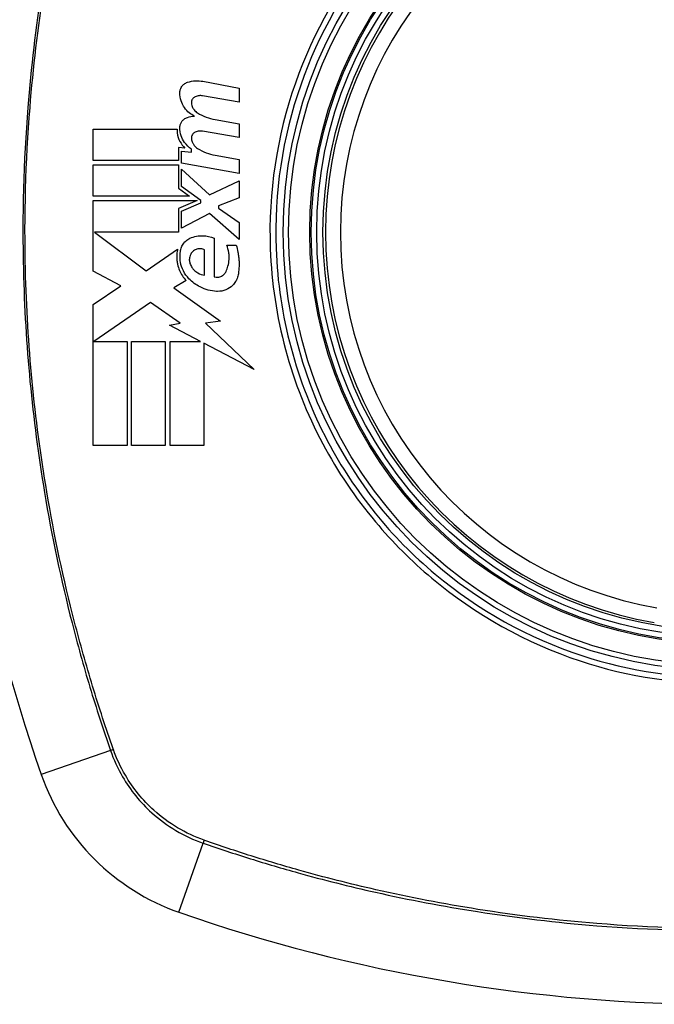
# Model space of a CAD drawing. Header units: inches. Extents: x 93 to 225, y 70 to 97.
# Tile 20 of 27: x 191.238 to 191.739, y 95.162 to 95.94. Entities that reach past the tile are written whole.
import ezdxf

# ---------------------------------------------------------------- set-up
doc = ezdxf.new("R2010")
doc.units = ezdxf.units.IN
doc.header["$MEASUREMENT"] = 0
doc.layers.add('Visible Edges(ANSI)', color=7, linetype='Continuous', lineweight=25)
doc.layers.add('Visible Tangent Edges(ANSI)', color=7, linetype='Continuous', lineweight=25)

msp = doc.modelspace()

# ---------------------------------------------------------------- linework, layer by layer
at = {"layer": 'Visible Edges(ANSI)'}
for p, q in [((191.38283, 95.89108), (191.4114, 95.88553)), ((191.4114, 95.87453), (191.38265, 95.87959)), ((191.4114, 95.88553), (191.4114, 95.87453)), ((191.39265, 95.86084), (191.4114, 95.85753)), ((191.4114, 95.85753), (191.4114, 95.84653)), ((191.29615, 95.82853), (191.29615, 95.85328)), ((191.29615, 95.85328), (191.3624, 95.85328)), ((191.4114, 95.84653), (191.38265, 95.8516)), ((191.36865, 95.83833), (191.36352, 95.83878)), ((191.36352, 95.83878), (191.36352, 95.82853)), ((191.3659, 95.82631), (191.3659, 95.83578)), ((191.3659, 95.83578), (191.3739, 95.83508)), ((191.3739, 95.83508), (191.3739, 95.8375)), ((191.39265, 95.83259), (191.4114, 95.82928)), ((191.36352, 95.82853), (191.29615, 95.82853)), ((191.29615, 95.80028), (191.29615, 95.82503)), ((191.29615, 95.82503), (191.36352, 95.82503)), ((191.36352, 95.82503), (191.36352, 95.80655)), ((191.4114, 95.81828), (191.3659, 95.82631)), ((191.4114, 95.82928), (191.4114, 95.81828)), ((191.3659, 95.80791), (191.3659, 95.82153)), ((191.3659, 95.82153), (191.38799, 95.80128)), ((191.38121, 95.79678), (191.3659, 95.80791)), ((191.38799, 95.80128), (191.4114, 95.81253)), ((191.4114, 95.81253), (191.4114, 95.79903)), ((191.37215, 95.80028), (191.29615, 95.80028)), ((191.36352, 95.80655), (191.37215, 95.80028)), ((191.29615, 95.74103), (191.29615, 95.79678)), ((191.29615, 95.79678), (191.37824, 95.79678)), ((191.37824, 95.79678), (191.36352, 95.79053)), ((191.3659, 95.78853), (191.38121, 95.79503)), ((191.38121, 95.79503), (191.38121, 95.79678)), ((191.4114, 95.79903), (191.39515, 95.79278)), ((191.39515, 95.79278), (191.39515, 95.79078)), ((191.36352, 95.79053), (191.36352, 95.77178)), ((191.3659, 95.77503), (191.3659, 95.78853)), ((191.38815, 95.78653), (191.3659, 95.77503)), ((191.4114, 95.76603), (191.38815, 95.78653)), ((191.39515, 95.79078), (191.4114, 95.77953)), ((191.4114, 95.77953), (191.4114, 95.76603)), ((191.36352, 95.77178), (191.29719, 95.77178)), ((191.29719, 95.77178), (191.33802, 95.74128)), ((191.39165, 95.76703), (191.39165, 95.73653)), ((191.40165, 95.76153), (191.40915, 95.76153)), ((191.33802, 95.74128), (191.3629, 95.75853)), ((191.38415, 95.73778), (191.38415, 95.75778)), ((191.31791, 95.72946), (191.29615, 95.74103)), ((191.36965, 95.73357), (191.36002, 95.72778)), ((191.29615, 95.71478), (191.31791, 95.72946)), ((191.36002, 95.72778), (191.39672, 95.7016)), ((191.29615, 95.60328), (191.29615, 95.71478)), ((191.3414, 95.71628), (191.29665, 95.68553)), ((191.36478, 95.69991), (191.3414, 95.71628)), ((191.3564, 95.69828), (191.36478, 95.69991)), ((191.39672, 95.7016), (191.3849, 95.69994)), ((191.3849, 95.69994), (191.4234, 95.6634)), ((191.38089, 95.68553), (191.3564, 95.69828)), ((191.29665, 95.68553), (191.3229, 95.68553)), ((191.3229, 95.68553), (191.3229, 95.60328)), ((191.3264, 95.60328), (191.3264, 95.68553)), ((191.3264, 95.68553), (191.35315, 95.68553)), ((191.35315, 95.68553), (191.35315, 95.60328)), ((191.3569, 95.60328), (191.3569, 95.68553)), ((191.3569, 95.68553), (191.38089, 95.68553)), ((191.4234, 95.6634), (191.38365, 95.6841)), ((191.38365, 95.6841), (191.38365, 95.60328)), ((191.3229, 95.60328), (191.29615, 95.60328)), ((191.35315, 95.60328), (191.3264, 95.60328)), ((191.38365, 95.60328), (191.3569, 95.60328))]:
    msp.add_line(p, q, dxfattribs=at)
for radius in [0.31988, 0.31496]:
    msp.add_circle((191.79265, 95.77178), radius, dxfattribs=at)
for centre, radius, start, end in [((192.48163, 95.77178), 1.29921, 160.73366, 199.26634), ((191.79265, 95.77178), 0.31299, 99.78402, 260.21598), ((191.42242, 95.40155), 0.17717, 199.26634, 250.73366), ((191.79265, 96.46076), 1.29921, 250.73366, 289.26634)]:
    msp.add_arc(centre, radius, start, end, dxfattribs=at)
for points, knots in [([(191.36467, 95.88203), (191.36467, 95.88223), (191.36468, 95.88243), (191.3647, 95.88277), (191.36472, 95.88292), (191.36475, 95.88315), (191.36476, 95.88323), (191.36478, 95.8834), (191.3648, 95.88348), (191.36483, 95.88365), (191.36485, 95.88375), (191.3649, 95.88398), (191.36493, 95.88413), (191.36508, 95.88468), (191.36522, 95.88508), (191.3656, 95.88595), (191.36585, 95.88641), (191.36668, 95.88766), (191.36735, 95.88836), (191.36889, 95.88953), (191.36974, 95.88998), (191.37065, 95.89028)], [-0.02806933, -0.02806933, -0.02806933, -0.02806933, -0.02655837, -0.02655837, -0.0254402, -0.0254402, -0.02479565, -0.02479565, -0.02416023, -0.02416023, -0.02344141, -0.02344141, -0.02230527, -0.02230527, -0.01907839, -0.01907839, -0.01504987, -0.01504987, -0.00755311, -0.00755311, 0, 0, 0, 0]), ([(191.37065, 95.89028), (191.3727, 95.89097), (191.37482, 95.89137), (191.37893, 95.89159), (191.3809, 95.89145), (191.38283, 95.89108)], [-0.03334269, -0.03334269, -0.03334269, -0.03334269, -0.01618292, -0.01618292, -0.00041988, -0.00041988, -0.00041988, -0.00041988]), ([(191.37615, 95.86353), (191.37471, 95.86423), (191.37335, 95.86511), (191.37067, 95.86732), (191.36939, 95.86871), (191.36716, 95.87193), (191.36625, 95.87377), (191.36498, 95.87776), (191.36466, 95.87988), (191.36467, 95.88203)], [-0.06020904, -0.06020904, -0.06020904, -0.06020904, -0.04740935, -0.04740935, -0.03262202, -0.03262202, -0.01678225, -0.01678225, -0.00037275, -0.00037275, -0.00037275, -0.00037275]), ([(191.37677, 95.8789), (191.37646, 95.87876), (191.37616, 95.87859), (191.37552, 95.87814), (191.3752, 95.87784), (191.37464, 95.87717), (191.37441, 95.87681), (191.37411, 95.87616), (191.37401, 95.8759), (191.37392, 95.87554), (191.3739, 95.87546), (191.37387, 95.87532), (191.37386, 95.87526), (191.37384, 95.87516), (191.37383, 95.87511), (191.37381, 95.87499), (191.3738, 95.87493), (191.37379, 95.87476), (191.37378, 95.87466), (191.37376, 95.87429), (191.37377, 95.87404), (191.37379, 95.87378)], [-0.01825939, -0.01825939, -0.01825939, -0.01825939, -0.01555937, -0.01555937, -0.01215229, -0.01215229, -0.00884391, -0.00884391, -0.00670425, -0.00670425, -0.00603459, -0.00603459, -0.00561463, -0.00561463, -0.00522861, -0.00522861, -0.00473542, -0.00473542, -0.00393494, -0.00393494, -0.00196875, -0.00196875, -0.00196875, -0.00196875]), ([(191.38265, 95.87959), (191.38173, 95.87976), (191.38079, 95.87979), (191.3788, 95.8796), (191.37775, 95.87933), (191.37677, 95.8789)], [-0.01599987, -0.01599987, -0.01599987, -0.01599987, -0.00850266, -0.00850266, 0, 0, 0, 0]), ([(191.37379, 95.87378), (191.37392, 95.8726), (191.37424, 95.87146), (191.37508, 95.86971), (191.37548, 95.86905), (191.3767, 95.86749), (191.3776, 95.86667), (191.37861, 95.86603)], [-0.02463691, -0.02463691, -0.02463691, -0.02463691, -0.01555528, -0.01555528, -0.00955626, -0.00955626, 0, 0, 0, 0]), ([(191.36467, 95.85453), (191.36467, 95.85464), (191.36467, 95.85476), (191.36468, 95.85496), (191.36469, 95.85505), (191.3647, 95.85522), (191.36471, 95.85531), (191.36473, 95.85546), (191.36474, 95.85554), (191.36476, 95.85571), (191.36477, 95.8558), (191.36481, 95.85602), (191.36484, 95.85615), (191.36494, 95.85663), (191.36504, 95.85697), (191.36542, 95.85801), (191.36576, 95.85867), (191.36668, 95.86), (191.3673, 95.86064), (191.36879, 95.86178), (191.36969, 95.86224), (191.37065, 95.86253)], [-0.02766047, -0.02766047, -0.02766047, -0.02766047, -0.02680401, -0.02680401, -0.0261056, -0.0261056, -0.02548201, -0.02548201, -0.02488025, -0.02488025, -0.02420509, -0.02420509, -0.02317395, -0.02317395, -0.02044509, -0.02044509, -0.01476326, -0.01476326, -0.00792574, -0.00792574, 0, 0, 0, 0]), ([(191.3739, 95.8375), (191.37174, 95.83888), (191.36984, 95.84067), (191.36721, 95.8444), (191.36631, 95.84616), (191.365, 95.85012), (191.36465, 95.85232), (191.36467, 95.85453)], [-0.0529494, -0.0529494, -0.0529494, -0.0529494, -0.03254649, -0.03254649, -0.01730062, -0.01730062, -0.00039707, -0.00039707, -0.00039707, -0.00039707]), ([(191.3624, 95.85328), (191.36237, 95.85229), (191.36243, 95.85131), (191.36286, 95.84791), (191.36361, 95.84559), (191.36576, 95.84154), (191.36709, 95.83981), (191.36865, 95.83833)], [-0.04317297, -0.04317297, -0.04317297, -0.04317297, -0.0356333, -0.0356333, -0.01696241, -0.01696241, 0, 0, 0, 0]), ([(191.37677, 95.8509), (191.37645, 95.85076), (191.37614, 95.85059), (191.37549, 95.85012), (191.37517, 95.84982), (191.37461, 95.84913), (191.37438, 95.84875), (191.37407, 95.84806), (191.37397, 95.84775), (191.37387, 95.84735), (191.37386, 95.84726), (191.37383, 95.84712), (191.37382, 95.84706), (191.37381, 95.84696), (191.3738, 95.84691), (191.37379, 95.8468), (191.37378, 95.84673), (191.37377, 95.84657), (191.37377, 95.84647), (191.37377, 95.84618), (191.37377, 95.84599), (191.37379, 95.84579)], [-0.01824014, -0.01824014, -0.01824014, -0.01824014, -0.0154558, -0.0154558, -0.01198937, -0.01198937, -0.00859566, -0.00859566, -0.00615971, -0.00615971, -0.00546034, -0.00546034, -0.00503601, -0.00503601, -0.00465527, -0.00465527, -0.00417342, -0.00417342, -0.00341971, -0.00341971, -0.00194251, -0.00194251, -0.00194251, -0.00194251]), ([(191.38265, 95.8516), (191.38172, 95.85176), (191.38077, 95.8518), (191.37878, 95.8516), (191.37775, 95.85133), (191.37677, 95.8509)], [-0.01604893, -0.01604893, -0.01604893, -0.01604893, -0.00847727, -0.00847727, 0, 0, 0, 0]), ([(191.37379, 95.84579), (191.37392, 95.84457), (191.37426, 95.8434), (191.37513, 95.84162), (191.37553, 95.84097), (191.37674, 95.83945), (191.37762, 95.83866), (191.37861, 95.83803)], [-0.02463866, -0.02463866, -0.02463866, -0.02463866, -0.01525184, -0.01525184, -0.00931987, -0.00931987, 0, 0, 0, 0]), ([(191.37265, 95.76703), (191.3743, 95.76776), (191.37603, 95.7683), (191.3795, 95.76895), (191.38123, 95.76908), (191.38594, 95.76892), (191.38889, 95.76825), (191.39165, 95.76703)], [-0.05252162, -0.05252162, -0.05252162, -0.05252162, -0.03802982, -0.03802982, -0.02406892, -0.02406892, 0, 0, 0, 0]), ([(191.36515, 95.75653), (191.36519, 95.7571), (191.36528, 95.75767), (191.36566, 95.75936), (191.36607, 95.76045), (191.36731, 95.76274), (191.3682, 95.76387), (191.37026, 95.76574), (191.37141, 95.76649), (191.37265, 95.76703)], [-0.03526655, -0.03526655, -0.03526655, -0.03526655, -0.03088657, -0.03088657, -0.02197862, -0.02197862, -0.01079591, -0.01079591, 0, 0, 0, 0]), ([(191.40115, 95.74078), (191.40177, 95.74211), (191.40229, 95.74349), (191.40315, 95.74662), (191.40344, 95.74837), (191.40358, 95.75063), (191.4036, 95.75112), (191.4036, 95.75191), (191.4036, 95.7522), (191.40358, 95.75275), (191.40357, 95.75301), (191.40354, 95.75359), (191.40351, 95.75392), (191.40343, 95.75473), (191.40337, 95.75522), (191.40297, 95.75772), (191.40242, 95.75967), (191.40165, 95.76153)], [-0.05506664, -0.05506664, -0.05506664, -0.05506664, -0.04374259, -0.04374259, -0.03018084, -0.03018084, -0.0264387, -0.0264387, -0.02420765, -0.02420765, -0.02223233, -0.02223233, -0.01976957, -0.01976957, -0.01599104, -0.01599104, -0.00050036, -0.00050036, -0.00050036, -0.00050036]), ([(191.40915, 95.76153), (191.4097, 95.75975), (191.41016, 95.75793), (191.41075, 95.75489), (191.41094, 95.75368), (191.41117, 95.75178), (191.41123, 95.7511), (191.41133, 95.7499), (191.41136, 95.7494), (191.41141, 95.74836), (191.41143, 95.74783), (191.41145, 95.7465), (191.41144, 95.7457), (191.41136, 95.74294), (191.41118, 95.74098), (191.4109, 95.73903)], [-0.05857853, -0.05857853, -0.05857853, -0.05857853, -0.04427096, -0.04427096, -0.03493369, -0.03493369, -0.0296881, -0.0296881, -0.0258246, -0.0258246, -0.02178743, -0.02178743, -0.01568984, -0.01568984, -0.00067754, -0.00067754, -0.00067754, -0.00067754]), ([(191.3629, 95.75853), (191.3626, 95.75723), (191.36239, 95.75591), (191.36225, 95.75416), (191.36223, 95.75375), (191.3622, 95.75296), (191.3622, 95.75258), (191.3622, 95.75192), (191.36221, 95.75165), (191.36223, 95.75111), (191.36224, 95.75086), (191.36228, 95.75019), (191.36232, 95.74978), (191.36247, 95.74838), (191.36264, 95.7474), (191.36321, 95.74479), (191.36373, 95.74318), (191.36566, 95.73863), (191.36745, 95.7359), (191.36965, 95.73357)], [-0.06899169, -0.06899169, -0.06899169, -0.06899169, -0.05878002, -0.05878002, -0.05561, -0.05561, -0.05273167, -0.05273167, -0.05061216, -0.05061216, -0.04865735, -0.04865735, -0.04550856, -0.04550856, -0.03795067, -0.03795067, -0.02502911, -0.02502911, 0, 0, 0, 0]), ([(191.37184, 95.73503), (191.37008, 95.73684), (191.36859, 95.73892), (191.36635, 95.74339), (191.36557, 95.74573), (191.36505, 95.7488), (191.36496, 95.74943), (191.36487, 95.75039), (191.36485, 95.75071), (191.36482, 95.75127), (191.36481, 95.75152), (191.3648, 95.75205), (191.3648, 95.75232), (191.3648, 95.75305), (191.36482, 95.75349), (191.3649, 95.75481), (191.365, 95.75568), (191.36515, 95.75653)], [-0.06373187, -0.06373187, -0.06373187, -0.06373187, -0.04404665, -0.04404665, -0.02524201, -0.02524201, -0.02033555, -0.02033555, -0.01791741, -0.01791741, -0.01602226, -0.01602226, -0.01392522, -0.01392522, -0.01050046, -0.01050046, -0.00386231, -0.00386231, -0.00386231, -0.00386231]), ([(191.37415, 95.75578), (191.37382, 95.75538), (191.37353, 95.75495), (191.37292, 95.75384), (191.37264, 95.75315), (191.37228, 95.75184), (191.37218, 95.75123), (191.37213, 95.75045), (191.37213, 95.75028), (191.37213, 95.75001), (191.37213, 95.74991), (191.37213, 95.74971), (191.37214, 95.74962), (191.37215, 95.74942), (191.37216, 95.74931), (191.37219, 95.74902), (191.37221, 95.74885), (191.37232, 95.74811), (191.37246, 95.74756), (191.37265, 95.74703)], [-0.02524521, -0.02524521, -0.02524521, -0.02524521, -0.02119963, -0.02119963, -0.01548649, -0.01548649, -0.0107886, -0.0107886, -0.00949271, -0.00949271, -0.00871746, -0.00871746, -0.00802869, -0.00802869, -0.00716605, -0.00716605, -0.00583345, -0.00583345, -0.00150535, -0.00150535, -0.00150535, -0.00150535]), ([(191.38415, 95.75778), (191.38397, 95.75788), (191.38378, 95.75797), (191.3831, 95.75828), (191.38258, 95.75845), (191.38098, 95.7588), (191.37988, 95.75881), (191.37786, 95.75841), (191.37693, 95.75805), (191.37536, 95.75706), (191.3747, 95.75647), (191.37415, 95.75578)], [-0.02954107, -0.02954107, -0.02954107, -0.02954107, -0.0279188, -0.0279188, -0.02353211, -0.02353211, -0.01478416, -0.01478416, -0.00692303, -0.00692303, 0, 0, 0, 0]), ([(191.37265, 95.74703), (191.37304, 95.74592), (191.37357, 95.74486), (191.37467, 95.74321), (191.37519, 95.74257), (191.37665, 95.74105), (191.37766, 95.74025), (191.38043, 95.73863), (191.38226, 95.73801), (191.38415, 95.73778)], [-0.04086178, -0.04086178, -0.04086178, -0.04086178, -0.03180686, -0.03180686, -0.02543884, -0.02543884, -0.01530154, -0.01530154, 0, 0, 0, 0]), ([(191.39165, 95.73653), (191.39181, 95.73648), (191.39197, 95.73644), (191.39298, 95.73621), (191.39386, 95.73616), (191.39573, 95.73635), (191.39672, 95.73664), (191.39844, 95.73754), (191.39917, 95.7381), (191.40034, 95.73937), (191.4008, 95.74005), (191.40115, 95.74078)], [-0.03010904, -0.03010904, -0.03010904, -0.03010904, -0.02874945, -0.02874945, -0.02177568, -0.02177568, -0.01355693, -0.01355693, -0.00629065, -0.00629065, 0, 0, 0, 0]), ([(191.4109, 95.73903), (191.4107, 95.73772), (191.41035, 95.73645), (191.40953, 95.73443), (191.40914, 95.73365), (191.408, 95.73177), (191.40717, 95.73073), (191.40474, 95.72831), (191.40299, 95.72714), (191.39899, 95.72543), (191.39673, 95.72498), (191.39418, 95.72501), (191.39391, 95.72502), (191.39365, 95.72503)], [-0.07879273, -0.07879273, -0.07879273, -0.07879273, -0.06865981, -0.06865981, -0.06195708, -0.06195708, -0.05155002, -0.05155002, -0.03492434, -0.03492434, -0.01659653, -0.01659653, -0.01443138, -0.01443138, -0.01443138, -0.01443138]), ([(191.39365, 95.72503), (191.38917, 95.7253), (191.38477, 95.72648), (191.37744, 95.73017), (191.37443, 95.73236), (191.37184, 95.73503)], [-0.0651785, -0.0651785, -0.0651785, -0.0651785, -0.02911205, -0.02911205, 0, 0, 0, 0])]:
    msp.add_open_spline(points, degree=3, knots=knots, dxfattribs=at)
for points in [[(191.37065, 95.86253), (191.37244, 95.86308), (191.37429, 95.86341), (191.37615, 95.86353)], [(191.37861, 95.86603), (191.38292, 95.8634), (191.38769, 95.86164), (191.39265, 95.86084)], [(191.37861, 95.83803), (191.38291, 95.8353), (191.38768, 95.83346), (191.39265, 95.83259)]]:
    msp.add_open_spline(points, degree=3, dxfattribs=at)
at = {"layer": 'Visible Tangent Edges(ANSI)'}
for p, q in [((191.30983, 95.3622), (191.25518, 95.34309)), ((191.36396, 95.23431), (191.38307, 95.28896))]:
    msp.add_line(p, q, dxfattribs=at)
for radius in [0.34636, 0.34222, 0.32539, 0.3242]:
    msp.add_circle((191.79265, 95.77178), radius, dxfattribs=at)
msp.add_arc((191.79265, 95.77178), 0.30118, 99.78402, 260.21598, dxfattribs=at)
for centre, major_axis, start_param, end_param in [((191.31448, 95.36382), (-0.00931, -0.00321), 1.046967, 1.310674), ((191.38469, 95.29361), (0.00321, 0.00931), 1.830918, 2.094625)]:
    msp.add_ellipse(centre, major_axis=major_axis, ratio=0.002592, start_param=start_param, end_param=end_param, dxfattribs=at)
for points, knots in [([(191.30983, 96.18137), (191.30558, 96.169), (191.30142, 96.15658), (191.2936, 96.13159), (191.28989, 96.11903), (191.28074, 96.0862), (191.27561, 96.06581), (191.26501, 96.01862), (191.25989, 95.99172), (191.25077, 95.93342), (191.24707, 95.90198), (191.24117, 95.82761), (191.24, 95.78475), (191.24243, 95.68306), (191.24802, 95.62419), (191.26349, 95.53155), (191.27075, 95.49712), (191.2838, 95.44607), (191.28851, 95.42914), (191.2961, 95.40391), (191.29873, 95.39552), (191.30415, 95.37882), (191.30698, 95.3705), (191.30983, 95.3622)], [0, 0, 0, 0, 0.099284, 0.099284, 0.198296, 0.198296, 0.356933, 0.356933, 0.563161, 0.563161, 0.801732, 0.801732, 1.126637, 1.126637, 1.572986, 1.572986, 1.839557, 1.839557, 1.972882, 1.972882, 2.039554, 2.039554, 2.106203, 2.106203, 2.106203, 2.106203]), ([(191.31193, 95.36345), (191.30903, 95.37171), (191.30632, 95.37971), (191.30091, 95.39622), (191.29827, 95.40458), (191.29062, 95.42974), (191.28587, 95.44663), (191.27272, 95.49756), (191.26539, 95.53192), (191.24976, 95.6244), (191.24409, 95.68318), (191.24163, 95.78473), (191.24282, 95.82754), (191.24879, 95.9018), (191.25253, 95.9332), (191.26175, 95.99139), (191.26692, 96.01823), (191.27762, 96.06532), (191.28279, 96.08566), (191.29201, 96.11842), (191.29575, 96.13094), (191.30358, 96.1557), (191.30758, 96.16772), (191.31193, 96.18012)], [-2.104956, -2.104956, -2.104956, -2.104956, -2.039554, -2.039554, -1.972882, -1.972882, -1.839557, -1.839557, -1.572986, -1.572986, -1.126637, -1.126637, -0.801732, -0.801732, -0.563161, -0.563161, -0.356933, -0.356933, -0.198296, -0.198296, -0.099284, -0.099284, -0.001246, -0.001246, -0.001246, -0.001246]), ([(191.79265, 96.12401), (191.81544, 96.12401), (191.83844, 96.12179), (191.88999, 96.11163), (191.91804, 96.10233), (191.97111, 96.07705), (191.99627, 96.06093), (192.01887, 96.04206), (192.05303, 96.01355), (192.0813, 95.97884), (192.12213, 95.90324), (192.13526, 95.86352), (192.14646, 95.7865), (192.14602, 95.74917), (192.13249, 95.66843), (192.11583, 95.62424), (192.08316, 95.5716), (192.07349, 95.5582), (192.06293, 95.54556), (192.03319, 95.50994), (191.99646, 95.48052), (191.90734, 95.43437), (191.85395, 95.42075), (191.76003, 95.41879), (191.72015, 95.42477), (191.64, 95.45113), (191.60039, 95.47314), (191.56643, 95.5015), (191.5316, 95.53057), (191.50271, 95.56633), (191.45661, 95.65345), (191.4426, 95.70576), (191.43905, 95.80276), (191.44564, 95.84661), (191.47409, 95.92821), (191.49532, 95.96561), (191.52237, 95.998), (191.55197, 96.03346), (191.58856, 96.06281), (191.64791, 96.09367), (191.667, 96.10156), (191.72064, 96.11845), (191.75685, 96.12401), (191.79265, 96.12401)], [-3.141593, -3.141593, -3.141593, -3.141593, -2.946594, -2.946594, -2.696251, -2.696251, -2.445914, -2.445914, -2.445914, -2.067507, -2.067507, -1.716551, -1.716551, -1.405531, -1.405531, -1.016056, -1.016056, -0.875434, -0.875434, -0.875434, -0.479101, -0.479101, -0.021702, -0.021702, 0.31764, 0.31764, 0.695378, 0.695378, 0.695378, 1.082671, 1.082671, 1.532987, 1.532987, 1.905714, 1.905714, 2.266012, 2.266012, 2.266012, 2.660331, 2.660331, 2.835226, 2.835226, 3.141593, 3.141593, 3.141593, 3.141593]), ([(191.51919, 96.00066), (191.49175, 95.96794), (191.47015, 95.93015), (191.44118, 95.84758), (191.43444, 95.80316), (191.43807, 95.70491), (191.45237, 95.65195), (191.4893, 95.58255), (191.50325, 95.56191), (191.51919, 95.54291)], [-2.266012, -2.266012, -2.266012, -2.266012, -1.905714, -1.905714, -1.532987, -1.532987, -1.082671, -1.082671, -0.873089, -0.873089, -0.873089, -0.873089]), ([(191.56378, 95.49832), (191.59807, 95.46955), (191.6381, 95.44716), (191.71921, 95.4203), (191.75961, 95.4142), (191.85474, 95.4162), (191.90881, 95.4301), (191.98013, 95.46726), (192.00173, 95.48172), (192.02152, 95.49832)], [-0.695378, -0.695378, -0.695378, -0.695378, -0.31764, -0.31764, 0.021702, 0.021702, 0.479101, 0.479101, 0.69757, 0.69757, 0.69757, 0.69757]), ([(191.30983, 95.3622), (191.31232, 95.35496), (191.31552, 95.34797), (191.32551, 95.33077), (191.33332, 95.32115), (191.35417, 95.30234), (191.36809, 95.29412), (191.38307, 95.28896)], [0, 0, 0, 0, 0.0558923, 0.0558923, 0.1453199, 0.1453199, 0.261048, 0.261048, 0.261048, 0.261048]), ([(191.38384, 95.29123), (191.36922, 95.29643), (191.35566, 95.30452), (191.3353, 95.32293), (191.32765, 95.33232), (191.31779, 95.3491), (191.31461, 95.35591), (191.3121, 95.36297)], [-0.261048, -0.261048, -0.261048, -0.261048, -0.1453199, -0.1453199, -0.0558923, -0.0558923, 0, 0, 0, 0]), ([(191.38307, 95.28896), (191.39544, 95.28471), (191.40786, 95.28055), (191.43285, 95.27273), (191.4454, 95.26902), (191.47824, 95.25987), (191.49862, 95.25474), (191.54582, 95.24414), (191.57271, 95.23902), (191.63101, 95.2299), (191.66245, 95.2262), (191.73682, 95.2203), (191.77969, 95.21913), (191.88137, 95.22156), (191.94024, 95.22715), (192.03289, 95.24263), (192.06731, 95.24988), (192.11836, 95.26293), (192.13529, 95.26764), (192.16052, 95.27524), (192.16891, 95.27786), (192.18562, 95.28328), (192.19393, 95.28611), (192.20223, 95.28896)], [0, 0, 0, 0, 0.099284, 0.099284, 0.198296, 0.198296, 0.356933, 0.356933, 0.563161, 0.563161, 0.801732, 0.801732, 1.126637, 1.126637, 1.572986, 1.572986, 1.839557, 1.839557, 1.972882, 1.972882, 2.039554, 2.039554, 2.106203, 2.106203, 2.106203, 2.106203]), ([(192.20099, 95.29106), (192.19272, 95.28816), (192.18472, 95.28545), (192.16822, 95.28004), (192.15986, 95.2774), (192.13469, 95.26975), (192.1178, 95.265), (192.06687, 95.25185), (192.03252, 95.24452), (191.94004, 95.22889), (191.88125, 95.22323), (191.7797, 95.22076), (191.73689, 95.22195), (191.66263, 95.22792), (191.63124, 95.23166), (191.57304, 95.24088), (191.5462, 95.24605), (191.49911, 95.25675), (191.47877, 95.26192), (191.44601, 95.27114), (191.43349, 95.27488), (191.40873, 95.28271), (191.39671, 95.28671), (191.38432, 95.29106)], [-2.104956, -2.104956, -2.104956, -2.104956, -2.039554, -2.039554, -1.972882, -1.972882, -1.839557, -1.839557, -1.572986, -1.572986, -1.126637, -1.126637, -0.801732, -0.801732, -0.563161, -0.563161, -0.356933, -0.356933, -0.198296, -0.198296, -0.099284, -0.099284, -0.001246, -0.001246, -0.001246, -0.001246])]:
    msp.add_open_spline(points, degree=3, knots=knots, dxfattribs=at)
for points in [[(191.51919, 95.54291), (191.53271, 95.5268), (191.54764, 95.51186), (191.56378, 95.49832)], [(191.3121, 95.36297), (191.31204, 95.36313), (191.31198, 95.36329), (191.31193, 95.36345)], [(191.38432, 95.29106), (191.38416, 95.29111), (191.384, 95.29117), (191.38384, 95.29123)]]:
    msp.add_open_spline(points, degree=3, dxfattribs=at)

doc.saveas('drawing.dxf')
